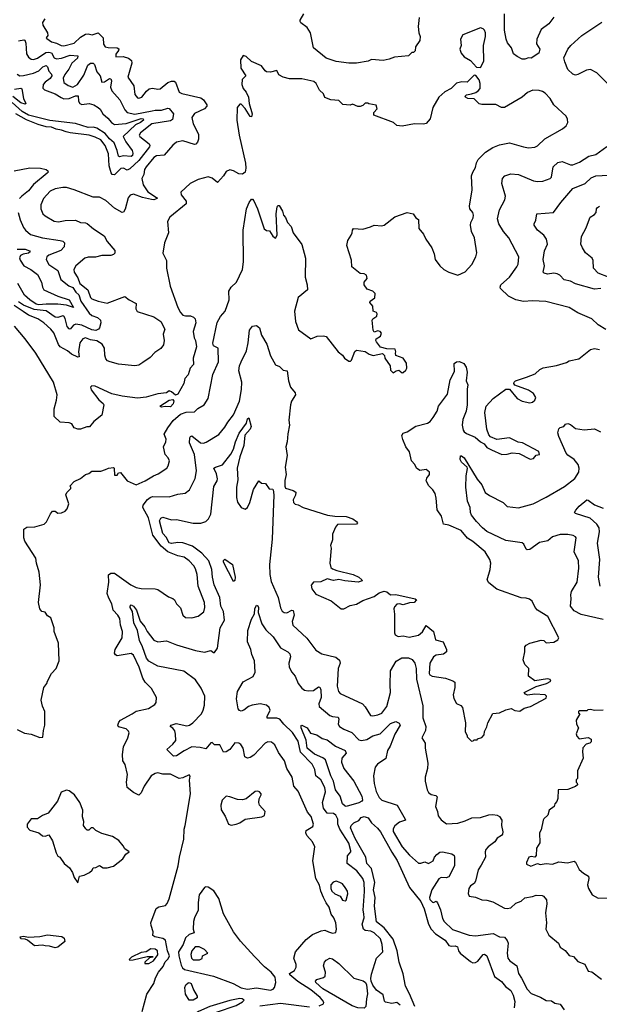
# Model space of a CAD drawing. Extents: x 1690054 to 1842981, y 782881 to 914114.
# Tile 222 of 256: x 1713995 to 1718574, y 859702 to 867478. Entities that reach past the tile are written whole.
import ezdxf

# ---------------------------------------------------------------- set-up
doc = ezdxf.new("R2010")
doc.units = 0

msp = doc.modelspace()

# ---------------------------------------------------------------- linework, layer by layer
at = {"layer": '0CON10XD'}
for points in [[(1714192.4, 867485), (1714176.4, 867455), (1714178.2, 867435), (1714215.5, 867374.5), (1714216.8, 867353.2), (1714203.8, 867335), (1714208.3, 867328.3), (1714245, 867303.6), (1714285, 867292.9), (1714323.2, 867273.2), (1714342.6, 867272.6), (1714425, 867293.8), (1714475, 867339.2), (1714515, 867364.7), (1714535, 867366.7), (1714567.6, 867357.6), (1714616, 867375), (1714654, 867335), (1714656.5, 867285), (1714670.8, 867265), (1714695, 867257.5), (1714765.4, 867255.4), (1714777.9, 867247.9), (1714776.7, 867235), (1714754.4, 867205), (1714755, 867183.8), (1714811.5, 867188.5), (1714853.6, 867173.6), (1714877.1, 867155), (1714880.8, 867135), (1714849.4, 867025), (1714895.4, 866955.4), (1714905, 866887.5), (1714925, 866862), (1714935, 866858), (1714958.8, 866865), (1714995.4, 866914.6), (1715017.8, 866932.2), (1715045, 866937.3), (1715085, 866928.9), (1715105, 866931.1), (1715165, 866983.2), (1715195, 866993.2), (1715215, 866991.8), (1715225, 866984.3), (1715255, 866905.8), (1715275, 866894.4), (1715425, 866860.6), (1715447.5, 866845), (1715472.5, 866805), (1715474.3, 866795), (1715455.6, 866775), (1715375, 866736.9), (1715354.4, 866705), (1715364.5, 866655), (1715406.5, 866575), (1715407.5, 866535), (1715400.5, 866509.5), (1715386.2, 866495), (1715375, 866493.3), (1715285, 866521.1), (1715235, 866510), (1715205, 866487.1), (1715135, 866407.8), (1715075, 866402.1), (1715055, 866390.4), (1714993.2, 866315), (1714980.7, 866295), (1714975.7, 866255), (1714960.8, 866225), (1714971, 866175), (1715008, 866118), (1715075.8, 866075), (1715080.8, 866065), (1715055, 866056.2), (1715035, 866058.8), (1714965, 866074.5), (1714895, 866099.1), (1714868.3, 866091.7), (1714851.2, 866071.2), (1714829.4, 865980.6), (1714815, 865956.7), (1714805, 865956.2), (1714745, 865988.6), (1714675, 866048.9), (1714625, 866077.1), (1714575, 866075.8), (1714425, 866135.6), (1714365, 866152.1), (1714335, 866152.9), (1714275, 866141.5), (1714235, 866124.3), (1714184.2, 866065), (1714162.9, 866015), (1714163.1, 865985), (1714177.1, 865945), (1714195, 865928.1), (1714267.4, 865887.4), (1714301.3, 865881.3), (1714355, 865892.7), (1714435, 865894.4), (1714475, 865876.1), (1714514.4, 865874.4), (1714528, 865868), (1714579.2, 865825), (1714661.3, 865771.3), (1714685, 865727.5), (1714745.5, 865655.5), (1714747.5, 865635), (1714737, 865623), (1714715, 865614.4), (1714645, 865614.6), (1714595, 865603.2), (1714535, 865602.3), (1714510, 865595), (1714439.2, 865535), (1714423.7, 865506.3), (1714424.5, 865485), (1714455, 865440), (1714471.2, 865395), (1714533.8, 865345), (1714553.9, 865285), (1714565, 865274.6), (1714615, 865254.5), (1714685, 865240), (1714825, 865292), (1714858.8, 865265), (1714915, 865235.8), (1714913.5, 865193.5), (1714923.8, 865173.8), (1715055, 865132.3), (1715110, 865095), (1715141.9, 865035), (1715129.1, 864995), (1715136.3, 864943.7), (1715129.8, 864910.2), (1715109.3, 864880.7), (1715061.4, 864848.6), (1715025, 864810), (1714968.2, 864771.8), (1714935, 864750), (1714905, 864744.5), (1714775, 864756.7), (1714710, 864775), (1714688.8, 864785), (1714675, 864800), (1714667.5, 864827.5), (1714665.9, 864885), (1714647.4, 864915), (1714605, 864941.6), (1714555, 864950.5), (1714515, 864965.4), (1714495, 864957.8), (1714470.6, 864925), (1714459, 864855), (1714465.4, 864815), (1714455, 864812.2), (1714405, 864835.4), (1714373.4, 864863.4), (1714314.1, 864894.1), (1714301.5, 864911.5), (1714264.5, 865005), (1714240, 865035), (1714185, 865083.1), (1714139.4, 865115), (1714065, 865144.4), (1714022.1, 865172.1), (1713951.9, 865221.9)], [(1717149.4, 867495), (1717142.5, 867425), (1717148.8, 867375), (1717159.2, 867345), (1717155.8, 867314.2), (1717122.5, 867265), (1717118.3, 867231.7), (1717105, 867220), (1717091.7, 867218.3), (1717067, 867193), (1716955, 867181.4), (1716912.5, 867165), (1716865, 867156.9), (1716775, 867163.3), (1716748.4, 867151.6), (1716655, 867134.3), (1716595, 867133.7), (1716495, 867147.6), (1716416.4, 867173.6), (1716315.3, 867255), (1716293.4, 867373.4), (1716265, 867415.8), (1716215, 867454), (1716210, 867465), (1716210, 867475), (1716239.4, 867525)], [(1718215, 867498), (1718174, 867445), (1718115, 867400.8), (1718080.5, 867325), (1718076.5, 867286.5), (1718102.5, 867245), (1718095.6, 867215), (1718035, 867173.8), (1718015, 867177.5), (1717985, 867166.7), (1717965, 867166.7), (1717925, 867186.2), (1717895, 867209.2), (1717878.9, 867255), (1717847.6, 867295), (1717837.7, 867325), (1717825.7, 867394.3), (1717825.2, 867525)], [(1718641.1, 866971.1), (1718555, 867058.1), (1718505, 867083.5), (1718471.7, 867078.3), (1718405, 867044.2), (1718385, 867040.8), (1718365, 867047.1), (1718325, 867085.7), (1718302.2, 867145), (1718293.2, 867176.8), (1718325.8, 867245), (1718349.2, 867275), (1718436.4, 867353.6), (1718592.3, 867457.7)], [(1717635, 867100), (1717660.7, 867149.3), (1717657.7, 867275), (1717675.7, 867345), (1717674.2, 867375), (1717665.8, 867395), (1717655, 867406.2), (1717635, 867413.3), (1717495, 867357.5), (1717477.5, 867325), (1717483.3, 867275), (1717472.9, 867245), (1717481.2, 867215), (1717505, 867183.8), (1717555, 867156.7), (1717603, 867103), (1717635, 867100)], [(1713985, 867310), (1714028.7, 867318.7), (1714035.3, 867315.3), (1714042.8, 867292.8), (1714049.5, 867209.5), (1714065, 867182.2), (1714085.4, 867165.4), (1714105, 867164.6), (1714135, 867175.3), (1714200.9, 867219.1), (1714225, 867221.3), (1714245.7, 867215.7), (1714267.9, 867177.9), (1714285, 867168.3), (1714325, 867173.4), (1714395, 867197.7), (1714453.2, 867193.2), (1714451.2, 867175), (1714406, 867135), (1714382.5, 867087.5), (1714350.6, 867045), (1714338.4, 867015), (1714342.7, 866982.7), (1714377.2, 866957.2), (1714415, 866946.4), (1714451.5, 866965), (1714500.9, 867039.1), (1714532, 867118), (1714555, 867134.4), (1714575, 867135.7), (1714585, 867123.3), (1714605, 867065.7), (1714631.5, 867035), (1714643.8, 866985), (1714665, 866987.9), (1714705, 867013.5), (1714715, 867010.8), (1714719.1, 866995), (1714712.4, 866945), (1714721.8, 866915), (1714784.8, 866844.8), (1714825.3, 866765), (1714844.6, 866745), (1714905, 866732.1), (1715041.8, 866758.2), (1715065, 866764.5), (1715115, 866762.5), (1715165, 866780), (1715175, 866777.5), (1715208.8, 866735), (1715201.2, 866688.8), (1715185, 866679.3), (1715039.4, 866655), (1714950, 866585), (1714938.6, 866565), (1714944.3, 866555), (1715018.3, 866498.3), (1715024.3, 866485), (1715020.6, 866475), (1714935.1, 866364.9), (1714865, 866299.3), (1714845, 866290.8), (1714815, 866305.5), (1714795, 866301.8), (1714745, 866253.8), (1714726.1, 866256.1), (1714718.4, 866268.4), (1714702.4, 866325), (1714697.8, 866417.8), (1714668.9, 866485), (1714635, 866527.9), (1714591.2, 866551.2), (1714545, 866565.9), (1714395, 866583.3), (1714363.2, 866593.2), (1714326.4, 866606.4), (1714282.7, 866612.7), (1714245, 866629.1), (1714205, 866632.5), (1714141.4, 866651.4), (1714047.8, 866687.8), (1713965, 866733.9)], [(1713975, 861873.3), (1714032.7, 861842.7), (1714085, 861836.2), (1714155, 861810), (1714178.3, 861811.7), (1714182, 861865), (1714192.7, 861907.3), (1714194, 862015), (1714175.9, 862055.9), (1714164, 862105), (1714186.1, 862203.9), (1714210, 862235), (1714216, 862255), (1714245.9, 862314.1), (1714283.8, 862355), (1714306, 862415), (1714302.5, 862555), (1714266.7, 862645), (1714267.5, 862675), (1714240, 862755), (1714215, 862770), (1714195, 862797.5), (1714170, 862805), (1714153.3, 862825), (1714143.3, 862875), (1714158.8, 863015), (1714150, 863115), (1714126.7, 863185), (1714122.5, 863225), (1714035, 863360), (1714026.7, 863385), (1714027.5, 863455), (1714050.7, 863469.3), (1714115, 863473.8), (1714187.5, 863495), (1714207, 863513), (1714237.5, 863575), (1714255, 863597.5), (1714275, 863597.5), (1714295, 863580), (1714325, 863582.5), (1714355, 863596.7), (1714371.2, 863615), (1714383.3, 863655), (1714360, 863725), (1714367.5, 863745), (1714400, 863775), (1714400, 863785), (1714390, 863795), (1714425, 863830), (1714476.2, 863853.8), (1714513.9, 863886.1), (1714540, 863895), (1714565, 863912.5), (1714635, 863913.3), (1714672.5, 863925), (1714696.4, 863936.4), (1714735, 863942.5), (1714742.5, 863935), (1714745, 863880), (1714765, 863880), (1714775, 863900), (1714791.7, 863901.7), (1714844, 863835), (1714915, 863805.5), (1714985.2, 863834.8), (1715052.1, 863875), (1715089.6, 863890.4), (1715157.1, 863935), (1715168.7, 863955), (1715177.5, 863995), (1715167.6, 864017.6), (1715144, 864045), (1715130.6, 864105), (1715150, 864145), (1715152.5, 864165), (1715137.5, 864205), (1715164, 864255), (1715207, 864313), (1715266.2, 864363.8), (1715310.7, 864379.3), (1715375, 864382), (1715401.7, 864408.3), (1715452.5, 864435), (1715483.9, 864486.1), (1715522, 864675), (1715566, 864775), (1715562.5, 864885), (1715525, 864902.5), (1715522, 864922), (1715555, 865087.5), (1715581.2, 865135), (1715618.8, 865175), (1715650.8, 865265), (1715648, 865335), (1715666.2, 865365), (1715706.7, 865405), (1715754, 865505), (1715764.1, 865565.9), (1715760.8, 865815), (1715787.5, 865985), (1715806.7, 866035), (1715825, 866060), (1715835, 866060), (1715845, 866047.5), (1715872.5, 865985), (1715925, 865827.5), (1715945, 865812.5), (1715969.3, 865809.3), (1715995, 865767.5), (1716015, 865752.5), (1716028.8, 865775), (1716021.9, 865945), (1716029.3, 866000.7), (1716035, 866010), (1716045, 866010), (1716070, 865965), (1716079.2, 865935), (1716094.6, 865914.6), (1716111.2, 865875), (1716139.4, 865845), (1716154.3, 865795), (1716225, 865702), (1716251.9, 865595), (1716251.2, 865445), (1716266, 865385), (1716268, 865345), (1716195.3, 865284.7), (1716166.8, 865175), (1716174.7, 865095), (1716198.3, 865028.3), (1716295, 864958.8), (1716345, 864978.6), (1716395, 864982), (1716415, 864976.7), (1716510, 864855), (1716545, 864827.5), (1716560, 864805), (1716595, 864780), (1716608.3, 864781.7), (1716615, 864790), (1716643, 864857), (1716655, 864867.5), (1716725, 864856.2), (1716755, 864837.5), (1716787, 864827), (1716861.7, 864841.7), (1716877, 864827), (1716880, 864805), (1716922.5, 864745), (1716925, 864710), (1716945, 864690), (1716970, 864705), (1716989.3, 864709.3), (1717015, 864690), (1717025, 864692.5), (1717045, 864710), (1717052, 864725), (1717051.2, 864765), (1717025, 864803.8), (1716967.5, 864825), (1716962.5, 864845), (1716967.5, 864855), (1716960, 864875), (1716895, 864877.5), (1716845, 864892.5), (1716812.5, 864935), (1716807.5, 864945), (1716811.2, 864958.8), (1716845, 864977.5), (1716853, 865003), (1716842.5, 865015), (1716825, 865020), (1716795, 865010), (1716787.5, 865025), (1716778.8, 865105), (1716783.6, 865116.4), (1716815, 865136.7), (1716820, 865155), (1716812.5, 865165), (1716786.7, 865176.7), (1716785.8, 865215.8), (1716760, 865245), (1716764.1, 865255.9), (1716799.7, 865280.3), (1716802, 865315), (1716785, 865334), (1716740, 865350), (1716716.7, 865385), (1716716.7, 865405), (1716740.8, 865435), (1716735, 865461.2), (1716715, 865472), (1716685, 865472.5), (1716618.8, 865525), (1716615, 865580), (1716578.8, 865695), (1716586.7, 865735), (1716613.6, 865776.4), (1716622.5, 865795), (1716623, 865817), (1716631.7, 865828.3), (1716705, 865824), (1716765, 865840.8), (1716795, 865855.8), (1716855, 865849.2), (1716875, 865856.4), (1716959.5, 865920.5), (1717055, 865955.5), (1717104.1, 865944.1), (1717123.6, 865913.6), (1717145, 865900), (1717149.2, 865829.2), (1717185.8, 865785), (1717204, 865745), (1717250, 865675), (1717268.3, 865628.3), (1717276.2, 865585), (1717313.3, 865535), (1717345, 865506.2), (1717385, 865483.8), (1717455, 865460), (1717514.1, 865485.9), (1717566, 865545), (1717598.8, 865605), (1717605.9, 865635.9), (1717587.1, 865755), (1717564.2, 865805), (1717555.7, 865855), (1717558.6, 865875), (1717577.9, 865912.1), (1717580.4, 865935), (1717575.3, 865955.3), (1717551.9, 865985), (1717546.9, 866005), (1717570, 866135), (1717564.5, 866244.5), (1717574.5, 866275), (1717595, 866312), (1717602.3, 866347.7), (1717616.1, 866373.9), (1717675, 866432.5), (1717732.6, 866467.4), (1717785, 866490), (1717865, 866505.6), (1717975, 866472.9), (1718015, 866467.1), (1718065, 866472.5), (1718085, 866480.8), (1718143.9, 866536.1), (1718283.1, 866616.9), (1718311.2, 866638.8), (1718326.2, 866665), (1718322.3, 866692.3), (1718311.2, 866715), (1718214.5, 866804.5), (1718184.2, 866855), (1718145, 866896.9), (1718125, 866911.4), (1718098.7, 866918.7), (1718047.9, 866922.1), (1718006.6, 866903.4), (1717963.5, 866866.5), (1717825, 866784.3), (1717800, 866785), (1717755, 866808.8), (1717645, 866807.5), (1717625, 866814), (1717614, 866825), (1717585, 866853.8), (1717535, 866856.7), (1717517.5, 866865), (1717513.3, 866875), (1717524.2, 866885.8), (1717565, 866891.2), (1717597, 866903), (1717616.7, 866915), (1717631.2, 866935), (1717633.6, 866973.6), (1717623.6, 867003.6), (1717598.3, 867038.3), (1717585, 867040), (1717530, 866985), (1717486.4, 866986.4), (1717444.3, 866975.7), (1717403.3, 866935), (1717352.7, 866907.3), (1717306, 866865), (1717259.5, 866785), (1717237.7, 866695), (1717205, 866659.5), (1717185, 866652.5), (1717115, 866654.4), (1717015, 866638), (1716973.6, 866643.6), (1716946.7, 866665), (1716792.5, 866725), (1716792.5, 866745), (1716817.5, 866775), (1716811.7, 866801.7), (1716753, 866813), (1716745, 866820), (1716725, 866817.5), (1716705, 866800), (1716685, 866793.3), (1716665, 866793.3), (1716625, 866810), (1716605, 866802.5), (1716548.3, 866808.3), (1716515, 866840), (1716453.9, 866843.9), (1716405, 866862.5), (1716393.6, 866893.6), (1716362, 866922), (1716336, 866975), (1716318.9, 866988.9), (1716225, 867010.6), (1716125, 867012), (1716075, 867024), (1716042.3, 867042.3), (1716025, 867076.2), (1715975, 867063.3), (1715945, 867067.5), (1715933.6, 867073.6), (1715905, 867113.3), (1715825, 867146.7), (1715785, 867187.5), (1715760, 867195), (1715738.3, 867161.7), (1715742.5, 867095), (1715782.5, 867035), (1715752.5, 867005), (1715750, 866965), (1715760.8, 866935), (1715784.3, 866905), (1715802.2, 866865), (1715808.9, 866815), (1715831.2, 866735), (1715825, 866710), (1715815, 866712.5), (1715775.8, 866775.8), (1715745, 866810), (1715735, 866810), (1715712.5, 866785), (1715709.2, 866685), (1715728.6, 866565), (1715777.8, 866345), (1715780.8, 866305), (1715775.9, 866274.1), (1715755, 866257.5), (1715725, 866260), (1715684, 866284), (1715655, 866293.3), (1715625, 866280), (1715604, 866245), (1715557, 866193), (1715515, 866226.2), (1715485, 866236), (1715403.6, 866216.4), (1715342.5, 866185), (1715266.7, 866115), (1715271.2, 866095), (1715310, 866045), (1715310, 866025), (1715181.4, 865918.6), (1715162, 865885), (1715170, 865795), (1715140, 865715), (1715126.2, 865635), (1715154, 865575), (1715154.2, 865515), (1715183.2, 865373.2), (1715244, 865205), (1715265.7, 865165), (1715285, 865144.4), (1715305, 865138.1), (1715345, 865139.2), (1715368.8, 865128.8), (1715381.2, 865115), (1715386.1, 865083.9), (1715366.2, 865015), (1715373.8, 864965), (1715384.1, 864944.1)], [(1713975, 867048.6), (1713995.4, 867035.4), (1714026.1, 867036.1), (1714105, 867055.2), (1714145.8, 867074.2), (1714178.9, 867105), (1714205, 867116.5), (1714215.5, 867105.5), (1714225, 867070.6), (1714247.3, 867047.3), (1714248.5, 867035), (1714235, 867013.3), (1714195.5, 866985), (1714179.6, 866965), (1714178.2, 866938.2), (1714190.8, 866925), (1714275, 866893.4), (1714322.3, 866862.3), (1714345, 866854.3), (1714385, 866856), (1714435, 866877), (1714455.9, 866875.9), (1714459.1, 866835), (1714468.9, 866815), (1714485, 866809.1), (1714544.6, 866815.4), (1714580, 866805), (1714615.3, 866785.3), (1714630.8, 866770.8), (1714651.2, 866735), (1714691, 866701), (1714720.7, 866665), (1714745, 866650.2), (1714835, 866658.3), (1714914.5, 866685.5), (1714955, 866696.9), (1714970.6, 866695), (1714974.1, 866685), (1714950.3, 866665), (1714911.1, 866648.9), (1714813.7, 866555), (1714833.2, 866513.2), (1714882.2, 866445), (1714888.8, 866425), (1714886.5, 866405), (1714875, 866398.4), (1714815, 866401.7), (1714783.3, 866395), (1714775, 866399.2), (1714764.8, 866445), (1714740.4, 866505), (1714705, 866536.3), (1714669.5, 866579.5), (1714605, 866621), (1714579, 866629), (1714535, 866627.6), (1714435, 866658.9), (1714232.7, 866682.7), (1714065.1, 866725.1), (1714015, 866753.6), (1713935, 866822.8)], [(1713955, 866930.6), (1714005, 866936), (1714011.4, 866931.4), (1714023.8, 866855), (1714043.3, 866816.7), (1714038.6, 866811.4), (1714005, 866820.7), (1713941.6, 866871.6)], [(1718625, 865032.5), (1718565, 865068), (1718515.5, 865115.5), (1718405, 865163.1), (1718335.5, 865205.5), (1718151.3, 865251.3), (1718045, 865257.3), (1717975, 865252.1), (1717915, 865266.2), (1717855.8, 865295), (1717794, 865355), (1717790, 865365), (1717796, 865385), (1717862.9, 865445), (1717921.4, 865525), (1717931.7, 865548.3), (1717938.6, 865605), (1717860, 865755), (1717816.9, 865805), (1717779.4, 865865), (1717768.9, 865905), (1717784.5, 865975.5), (1717826.2, 866055), (1717833.6, 866083.6), (1717803.1, 866185), (1717810, 866225), (1717826, 866245), (1717875, 866260), (1717934.7, 866254.7), (1718055, 866206.7), (1718085, 866200.6), (1718126.6, 866203.4), (1718186.5, 866223.5), (1718195.6, 866235), (1718209.6, 866315), (1718245, 866350.5), (1718278.9, 866358.9), (1718345, 866330.6), (1718365, 866332.2), (1718417.1, 866352.9), (1718489.9, 866400.1), (1718546.9, 866413.1), (1718633.4, 866476.6)], [(1713952.5, 866285), (1714075, 866307.9), (1714160, 866305), (1714203.9, 866293.9), (1714216.7, 866285), (1714220, 866275), (1714213.3, 866265), (1714105, 866176.2), (1714065, 866125.3), (1714011.5, 866085), (1713994.5, 866065)], [(1718585, 865354.1), (1718535, 865350.8), (1718385, 865390.6), (1718345, 865413.4), (1718295, 865422.9), (1718261.1, 865461.1), (1718241.7, 865471.7), (1718215, 865475.5), (1718165, 865469.4), (1718136.7, 865475), (1718130.8, 865485), (1718139.5, 865535), (1718130.5, 865585), (1718141.7, 865651.7), (1718163.1, 865705), (1718155.6, 865745), (1718134.3, 865775), (1718085.8, 865815), (1718060, 865855), (1718058, 865865), (1718071.4, 865895), (1718081.2, 865945), (1718211.2, 865955), (1718269.4, 866035), (1718364, 866146), (1718461.9, 866185), (1718510.5, 866229.5), (1718545.4, 866244.6), (1718645, 866250.5)], [(1718645.3, 865445.3), (1718565.5, 865475.5), (1718528, 865515), (1718524.4, 865575), (1718516.9, 865595), (1718465, 865636.2), (1718440, 865675), (1718428.8, 865705), (1718432, 865765), (1718470.8, 865835), (1718487.5, 865885), (1718501.1, 865918.9), (1718535, 865939.2), (1718549.2, 865955), (1718551.2, 865985), (1718558, 865995), (1718575, 866005.5)], [(1713982.7, 865955), (1713997.7, 865897.7), (1714026.4, 865836.4), (1714042.2, 865815), (1714081.6, 865781.6), (1714175, 865754.2), (1714315, 865734.4), (1714335, 865728.6), (1714348, 865715), (1714346.9, 865685), (1714318.9, 865655), (1714225, 865618.9), (1714208.8, 865605), (1714203.3, 865585), (1714225.2, 865545.2), (1714296.9, 865496.9), (1714319.1, 865425), (1714383.1, 865376.9), (1714415, 865364.1), (1714437.3, 865327.3), (1714462, 865305), (1714477.4, 865255), (1714545, 865161.1), (1714565, 865142.4), (1714608.5, 865125), (1714632.9, 865105), (1714636.4, 865085), (1714625.4, 865044.6), (1714617.1, 865032.9), (1714595.6, 865024.4), (1714565, 865028.1), (1714485, 865065.5), (1714437.3, 865072.7), (1714419.2, 865065), (1714395, 865034.5), (1714385, 865035.4), (1714370, 865055), (1714355, 865118), (1714345, 865135.6), (1714335, 865138.9), (1714295, 865126.4), (1714275, 865128.4), (1714205, 865177.8), (1714110.3, 865190.3), (1714025, 865223.1), (1713985, 865250)], [(1713975, 865666.9), (1714038.8, 865665), (1714073, 865653), (1714077.3, 865645), (1714065, 865632.9), (1714023.3, 865626.7), (1714000.8, 865615), (1713993.8, 865596.2), (1713997.9, 865577.9), (1714026.9, 865535), (1714084.1, 865504.1), (1714135.3, 865465.3), (1714166.7, 865405), (1714175.5, 865365), (1714186.7, 865345), (1714296, 865295), (1714385, 865266.8), (1714420, 865205), (1714363.6, 865223.6), (1714295, 865231.9), (1714205, 865232.1), (1714145, 865225.5), (1714125, 865232.2), (1714074.4, 865264.4), (1714032.8, 865302.8), (1713979.5, 865395)], [(1715384.1, 864944.1), (1715390.6, 864895), (1715365.4, 864805), (1715368, 864755), (1715342.9, 864725), (1715325.5, 864674.5), (1715298.8, 864645), (1715290.8, 864605), (1715245, 864521.2), (1715225, 864512.5), (1715195, 864540), (1715175, 864546.2), (1715155, 864530), (1715085, 864524.2), (1714995, 864498.1), (1714925, 864488.9), (1714805, 864503.6), (1714722.9, 864522.9), (1714591.2, 864585), (1714565, 864586.9), (1714554.4, 864575), (1714559.2, 864555), (1714620.6, 864475), (1714655.6, 864445.6), (1714660, 864435), (1714644.2, 864355.8), (1714580, 864305), (1714546.4, 864263.6), (1714525, 864263.3), (1714475, 864243.8), (1714453.9, 864243.9), (1714425, 864253.3), (1714406, 864285), (1714385, 864293.1), (1714315, 864300), (1714267.5, 864345), (1714266.7, 864405), (1714285.9, 864474.1), (1714290, 864515), (1714262.5, 864615), (1714122, 864845), (1714038.3, 864958.3), (1713955, 865056.7)], [(1714962.5, 859645), (1714998.8, 859781.2), (1715054.5, 859865), (1715068.5, 859911.5), (1715092.5, 859955), (1715129.3, 860000.8), (1715145, 860037.1), (1715168.2, 860061.8), (1715178.6, 860085), (1715163.6, 860125), (1715147.1, 860207.1), (1715125, 860221.9), (1715063.3, 860235), (1715045.8, 860245), (1715048.6, 860275), (1715032.5, 860325), (1715032, 860345), (1715072.7, 860457.3), (1715095, 860471.2), (1715147.3, 860482.7), (1715161.2, 860498.8), (1715175.5, 860534.5), (1715247.2, 860795), (1715258, 860865), (1715292.9, 861007.1), (1715295.4, 861084.6), (1715302.5, 861115), (1715344, 861365), (1715336.9, 861473.1), (1715342.3, 861502.3), (1715335, 861513.8), (1715285, 861490.6), (1715255, 861484.3), (1715185, 861518.6), (1715125, 861518.6), (1715085, 861528.9), (1715065, 861525.6), (1715034.4, 861505), (1714977.9, 861425), (1714955, 861371.2), (1714936.1, 861353.9), (1714893.7, 861373.7), (1714844.3, 861415), (1714838.8, 861455), (1714847.7, 861517.7), (1714826.9, 861595), (1714810, 861625), (1714805.9, 861674.1), (1714814.5, 861735.5), (1714849.2, 861805), (1714860, 861845), (1714855, 861860), (1714837.3, 861877.3), (1714775, 861893.3), (1714770, 861905), (1714779.3, 861930.7), (1714792.5, 861945), (1714884.5, 861995.5), (1714915, 862016.7), (1715013.2, 862036.8), (1715061.7, 862068.3), (1715072.5, 862085), (1715075.8, 862125), (1715035.5, 862195), (1714987, 862247), (1714967.2, 862277.2), (1714937.5, 862365), (1714895, 862460), (1714875, 862471.2), (1714765, 862453.6), (1714750.9, 862460.9), (1714744.4, 862474.4), (1714749.5, 862505), (1714803.3, 862595), (1714806.2, 862645), (1714791.8, 862695), (1714785, 862750), (1714771.1, 862775), (1714732.5, 862815), (1714722.1, 862865), (1714698.2, 862908.2), (1714686.6, 862945), (1714697.9, 863035), (1714695.9, 863094.1), (1714715, 863107.1), (1714745, 863106.7), (1714872.7, 863015), (1714915, 862992.9), (1714955, 862984.5), (1715064.2, 862984.2), (1715085, 862978), (1715169.5, 862919.5), (1715205.7, 862905.7), (1715216.7, 862895), (1715233.3, 862865), (1715265, 862832.5), (1715283.3, 862775), (1715305, 862756.2), (1715355.9, 862754.1), (1715405, 862766.7), (1715448.3, 862801.7), (1715458, 862835), (1715453.8, 862875), (1715404.4, 863005), (1715396.4, 863096.4), (1715385, 863140), (1715370.6, 863165), (1715334.2, 863205), (1715295, 863233.1), (1715245, 863244.5), (1715164, 863274), (1715111.3, 863321.3), (1715046.7, 863406.7), (1715011.5, 863545), (1714968.1, 863625), (1714971.3, 863645), (1715005, 863689.2), (1715024.7, 863705.3), (1715045, 863711.2), (1715175, 863708.8), (1715245, 863730.6), (1715300.9, 863739.1), (1715336.7, 863765), (1715380.8, 863855), (1715391.9, 863915), (1715377, 864045), (1715337.5, 864135), (1715339.2, 864175), (1715345, 864186.9), (1715355, 864191.1), (1715424.3, 864135), (1715446.7, 864133.3), (1715469.2, 864140.8), (1715566.9, 864203.1), (1715615, 864258.6), (1715639.6, 864300.4), (1715685, 864356.9), (1715730.6, 864465), (1715747.2, 864557.2), (1715749.4, 864615), (1715726.4, 864705), (1715731.5, 864745), (1715745, 864776.2), (1715786.6, 864863.4), (1715800.9, 864925), (1715809.7, 865025), (1715835, 865058.1), (1715865, 865062.5), (1715888.2, 865045), (1715905, 864987.5), (1715947.8, 864915), (1715975, 864822.5), (1716015, 864752.5), (1716048.3, 864738.3), (1716075, 864710), (1716106.7, 864705), (1716119.5, 864625), (1716134.5, 864574.5), (1716170, 864530), (1716174.2, 864515), (1716141.8, 864465), (1716132.9, 864435), (1716122.3, 864315), (1716126.2, 864275), (1716113.1, 864206.9), (1716108.8, 864145), (1716097.9, 864105), (1716107.4, 864037.4), (1716093, 863945), (1716101.2, 863885), (1716088.2, 863838.3), (1716088.8, 863795), (1716095, 863778), (1716155, 863760.8), (1716175.4, 863745.4), (1716175, 863722.5), (1716156.2, 863685), (1716157.5, 863665), (1716171.7, 863651.7), (1716195, 863646.2), (1716234.3, 863624.3), (1716425.7, 863565.7), (1716485, 863556), (1716575, 863553.8), (1716627.5, 863535), (1716656.7, 863515), (1716662.5, 863505), (1716655.9, 863494.1), (1716505, 863490.6), (1716489.1, 863470.9), (1716465.6, 863415), (1716465, 863370), (1716450, 863325), (1716454.3, 863304.3), (1716444.7, 863185), (1716452.3, 863152.3), (1716465, 863141.2), (1716498.9, 863128.9), (1716628, 863095), (1716673.8, 863075), (1716698.8, 863055), (1716700, 863045), (1716670, 863035), (1716564, 863045), (1716515, 863057.7), (1716475, 863049.6), (1716425, 863061.4), (1716375, 863037.9), (1716315, 863035.5), (1716298.3, 863011.7), (1716303.1, 862983.1), (1716335, 862941.9), (1716455, 862889.2), (1716535, 862826.2), (1716555, 862826), (1716605, 862851.1), (1716655, 862862.5), (1716705, 862892.2), (1716796.2, 862923.8), (1716835, 862950.8), (1716873.6, 862963.6), (1716895, 862960), (1716925, 862936.7), (1716965, 862938), (1717120, 862905), (1717130, 862895), (1717110, 862875), (1717075, 862872.5), (1717025, 862856.2), (1716995, 862863.8), (1716975, 862861.2), (1716955, 862840), (1716951.1, 862825), (1716956.6, 862783.4), (1716955.8, 862635.8), (1716960.7, 862620.7), (1716985, 862605.7), (1717025, 862610.8), (1717071.2, 862601.2)], [(1717071.2, 862601.2), (1717145, 862616.7), (1717175.6, 862644.4), (1717205, 862692.5), (1717262.5, 862645), (1717280.7, 862580.7), (1717340, 862565), (1717365.8, 862505), (1717365.7, 862485), (1717343.7, 862466.3), (1717285, 862458), (1717263.8, 862445), (1717236, 862395), (1717230.3, 862315), (1717235, 862304.6), (1717253.2, 862293.2), (1717358.8, 862278.8), (1717417.4, 862257.4), (1717432, 862245), (1717432, 862205), (1717419.2, 862145), (1717425, 862117.5), (1717445, 862076.2), (1717480.5, 862060.5), (1717493.3, 862045), (1717516.7, 861925), (1717513, 861853), (1717530, 861825), (1717530, 861815), (1717565, 861780), (1717578.3, 861781.7), (1717585, 861790), (1717608.3, 861791.7), (1717611.7, 861798.3), (1717645, 861810), (1717665, 861830), (1717667.5, 861855), (1717686.4, 861893.6), (1717693.3, 861925), (1717732, 861998), (1717785, 862003.3), (1717835, 862026.7), (1717876.7, 862036.7), (1717905, 862023.3), (1717945, 862017.5), (1717979.3, 862040.7), (1718030, 862055), (1718155, 862120), (1718157.5, 862135), (1718145, 862146.7), (1718065, 862151.2), (1718006.4, 862143.6), (1717990.7, 862150.7), (1717980, 862165), (1718075, 862211.2), (1718157.5, 862235), (1718190, 862255), (1718186.1, 862266.1), (1718165, 862271.2), (1718065, 862256.7), (1718015, 862292.5), (1718016.2, 862355), (1717984.2, 862384.2), (1717972.3, 862422.3), (1717985.7, 862484.3), (1717985.8, 862524.2), (1717995, 862538), (1718025, 862554.2), (1718115, 862578.6), (1718135, 862574), (1718155, 862557.5), (1718215, 862562), (1718245, 862580), (1718253.3, 862595), (1718166.7, 862765), (1718084.2, 862814.2), (1718066.7, 862835), (1718043.3, 862885), (1718021.7, 862901.7), (1717995, 862908.8), (1717955, 862912.5), (1717765, 862980), (1717699.7, 863029.7), (1717688.8, 863055), (1717711.9, 863135), (1717715.7, 863185), (1717710, 863215), (1717672.5, 863275), (1717575, 863357.5), (1717532.6, 863382.6), (1717482.7, 863442.7), (1717385, 863487.1), (1717342.9, 863495), (1717326.3, 863556.3), (1717292.5, 863607.5), (1717285, 863700), (1717275.8, 863735.8), (1717258.8, 863765), (1717227.7, 863797.7), (1717206.7, 863835), (1717211.7, 863858.3), (1717232.5, 863885), (1717232.5, 863905), (1717205, 863926.7), (1717155, 863918.8), (1717129.2, 863935), (1717117.5, 863965), (1717089.3, 863995), (1717075.5, 864065), (1717044.6, 864105), (1717022.5, 864162.5), (1717014.5, 864195), (1717025, 864212), (1717055, 864222.5), (1717125, 864267.5), (1717217.4, 864292.6), (1717236.2, 864305), (1717262, 864335), (1717293.3, 864385), (1717302.5, 864425), (1717375, 864520), (1717394.3, 864635), (1717430.9, 864699.1), (1717426.1, 864763.9), (1717444.2, 864775), (1717469.3, 864779.3), (1717502.7, 864762.7), (1717522.9, 864732.9), (1717529.7, 864695), (1717521.5, 864625), (1717535.5, 864595), (1717529.8, 864560.2), (1717530, 864435), (1717521.5, 864385), (1717495, 864320), (1717491.4, 864275), (1717496.9, 864236.9), (1717505, 864223.1), (1717525, 864208.9), (1717592.2, 864182.2), (1717635, 864143.3), (1717665, 864127.5), (1717685, 864098.8), (1717721.7, 864081.7), (1717803.9, 864043.9), (1717845, 864046.7), (1717885, 864057.5), (1717941.7, 864051.7), (1718027.7, 864007.7), (1718055, 864011.2), (1718075, 864040), (1718100, 864045), (1718095, 864067.5), (1717966.7, 864135), (1717932.7, 864142.7), (1717865, 864176.7), (1717765, 864162.5), (1717715, 864183.3), (1717700.5, 864200.5), (1717684.2, 864244.2), (1717668, 864375), (1717680, 864425), (1717736.2, 864485), (1717835, 864560), (1717865, 864560), (1717925.7, 864485), (1717964.3, 864464.3), (1718025, 864452.1), (1718045, 864456.9), (1718065, 864474), (1718073.1, 864495), (1718055, 864526.8), (1718015, 864551.1), (1717905, 864592.5), (1717897.5, 864605), (1717900, 864615), (1717912.5, 864625), (1717997.5, 864655), (1718067.7, 864682.3), (1718103.3, 864715), (1718130.7, 864729.3), (1718234.1, 864745.9), (1718315, 864770), (1718336.1, 864783.9), (1718410.8, 864799.2), (1718505, 864873.3), (1718535, 864881.2), (1718575, 864873.8)], [(1715115, 864417.5), (1715102.5, 864425), (1715175, 864473.3), (1715205, 864477.5), (1715212.5, 864465), (1715206.7, 864445), (1715185, 864420), (1715145, 864423.8), (1715115, 864417.5)], [(1715098.6, 863521.4), (1715109.5, 863540.5), (1715125, 863548.3), (1715195, 863527.5), (1715235, 863530), (1715365, 863502.9), (1715425, 863502.2), (1715465, 863515.8), (1715485.4, 863534.6), (1715505, 863573.8), (1715529.5, 863790.5), (1715554.2, 863835), (1715557.3, 863852.7), (1715550.9, 863890.9), (1715527.5, 863935), (1715542.5, 863945), (1715598.3, 863961.7), (1715663.6, 864046.4), (1715684.7, 864085.3), (1715698.7, 864145), (1715728.8, 864211.2), (1715787.8, 864292.2), (1715795, 864326.7), (1715805, 864332.5), (1715824.4, 864264.4), (1715815, 864243.3), (1715773.3, 864196.7), (1715766.6, 864115), (1715733.6, 864026.4), (1715714, 863935), (1715718.9, 863845), (1715708, 863785), (1715707.5, 863705), (1715715, 863667.5), (1715745, 863625.7), (1715775, 863611.9), (1715795, 863625.7), (1715813.2, 863665), (1715842, 863768), (1715885, 863836.7), (1715905, 863817.5), (1715936.1, 863816.1), (1715965, 863773.3), (1715995, 863770), (1715997.5, 863765), (1716002.3, 863725), (1715989.1, 863375), (1715969.3, 863175), (1715970.8, 863095), (1715981.9, 863041.9), (1716037.8, 862915), (1716055, 862832.5), (1716067.7, 862807.7), (1716085, 862796.2), (1716105, 862793.8), (1716145, 862813.3), (1716155, 862812.5), (1716161.9, 862775), (1716148.1, 862725), (1716152.9, 862695), (1716263.2, 862593.3), (1716335, 862499.2), (1716380.7, 862470.7), (1716492.6, 862442.6), (1716520, 862420), (1716525.6, 862395), (1716510.6, 862355), (1716503.3, 862215), (1716513.2, 862173.2), (1716527.7, 862157.7), (1716703.3, 862075), (1716725, 862050), (1716765, 861983.3), (1716785, 861980), (1716825, 861986.9), (1716855, 862000), (1716894.7, 862055), (1716925.2, 862165), (1716921.7, 862225), (1716924.7, 862335.3), (1716968.9, 862411.1), (1717013, 862437), (1717065, 862437.1), (1717095.8, 862425), (1717116.7, 862395), (1717126.1, 862355), (1717129.7, 862269.7), (1717180.1, 862060.1), (1717179.6, 861965), (1717203.6, 861895), (1717199.6, 861865), (1717170.8, 861805), (1717196.9, 861765), (1717197.3, 861725), (1717219.4, 861605), (1717216.7, 861565), (1717197.5, 861495), (1717198, 861465), (1717213.5, 861395), (1717224.1, 861374.1), (1717245, 861359.1), (1717281.1, 861351.1), (1717291.5, 861341.5), (1717278.8, 861265), (1717295.6, 861225), (1717301.1, 861191.1), (1717325, 861158.8), (1717367, 861127), (1717455, 861133.2), (1717515, 861151.1), (1717565.5, 861174.5), (1717635, 861176.2), (1717701.4, 861198.6), (1717731.7, 861201.7), (1717766.5, 861196.5), (1717784.4, 861184.4), (1717804, 861155), (1717800, 861115), (1717810.6, 861065), (1717808.6, 861045), (1717802, 861035), (1717766.4, 861013.6), (1717747.5, 860985), (1717695, 860945.8), (1717677.5, 860925), (1717671.4, 860905), (1717674.2, 860865), (1717640.6, 860799.4), (1717615.7, 860765), (1717595.4, 860674.6), (1717584.3, 860655), (1717555, 860636.9), (1717542.6, 860617.4), (1717536.5, 860576.5), (1717544.5, 860554.5), (1717595, 860547.9), (1717645, 860525.5), (1717685, 860524.8), (1717732.3, 860512.3), (1717825, 860462.1), (1717845, 860459.4), (1717875, 860462.9), (1717915, 860500), (1717955, 860516.9), (1717985, 860541.5), (1718046.2, 860553.8), (1718075, 860564.4), (1718121.4, 860561.4), (1718133.3, 860555), (1718155.9, 860525.9), (1718160, 860495), (1718149.1, 860425), (1718155.6, 860345), (1718151.9, 860295), (1718175, 860248.8), (1718250, 860185), (1718264.1, 860154.1), (1718305, 860125.8), (1718335, 860086.2), (1718369.7, 860079.7), (1718405, 860040.8), (1718458.7, 860018.7), (1718484.4, 859964.4), (1718515, 859957.1), (1718591.2, 859901.2)], [(1718605, 862740.4), (1718431.1, 862781.1), (1718375, 862808.1), (1718346.7, 862845), (1718351.9, 862905), (1718348, 862935), (1718355, 862962.5), (1718398.6, 863035), (1718412.2, 863145), (1718408.1, 863205), (1718375.8, 863275), (1718391.2, 863385), (1718386.7, 863395), (1718367.5, 863405), (1718325, 863413.3), (1718265, 863412.5), (1718205, 863394.5), (1718166.8, 863363.2), (1718102.1, 863347.9), (1718025, 863293.1), (1718005, 863290), (1717995, 863296.7), (1717978.1, 863335), (1717965, 863346.7), (1717835, 863363.8), (1717686.4, 863436.4), (1717650, 863465), (1717603.1, 863515), (1717565, 863564), (1717555.8, 863585), (1717554.3, 863625), (1717531.5, 863675), (1717518.2, 863785), (1717522.7, 863875), (1717532.7, 863932.7), (1717528.8, 863945), (1717485, 863983.8), (1717475.6, 864004.4), (1717476.2, 864033.8), (1717485, 864034.2), (1717505, 864017.5), (1717609.2, 863849.2), (1717646.5, 863805), (1717673.1, 863745), (1717705, 863720.6), (1717814.1, 863664.1), (1717845, 863634), (1717935, 863622.1), (1718050, 863655), (1718153, 863707), (1718297.7, 863792.3), (1718380, 863855), (1718410.9, 863905), (1718415.3, 863935), (1718407.3, 863965), (1718375, 864004.5), (1718325, 864038.1), (1718311.5, 864055), (1718253.5, 864185), (1718247.1, 864215), (1718254.3, 864245.7), (1718265, 864256.7), (1718293.6, 864266.4), (1718306.2, 864283.8), (1718325, 864288), (1718345, 864282), (1718385, 864250), (1718455, 864238.8), (1718536.1, 864246.1), (1718583.6, 864223.6)], [(1718581.5, 863005), (1718566.2, 863075), (1718577.9, 863215), (1718558.8, 863345), (1718575.7, 863434.3), (1718573.2, 863465), (1718553.4, 863493.4), (1718502.3, 863542.3), (1718385, 863579.2), (1718378, 863585), (1718386.9, 863605), (1718415, 863636.7), (1718475, 863686), (1718485, 863684.2), (1718535, 863645.5), (1718605, 863619.2)], [(1716361.3, 859688.7), (1716393.8, 859705), (1716396.7, 859715), (1716387.1, 859735), (1716369.1, 859755), (1716295, 859817), (1716192.2, 859882.2), (1716128.1, 859935), (1716125.8, 859945), (1716165, 859969.6), (1716178.4, 859995), (1716178.3, 860015), (1716161.6, 860065), (1716173.4, 860115), (1716257.4, 860212.6), (1716308, 860252), (1716376.9, 860283.1), (1716405, 860286.3), (1716435, 860273.1), (1716465.4, 860264.6), (1716492.3, 860267.7), (1716497.1, 860295), (1716491.4, 860345), (1716476.9, 860385), (1716454.4, 860414.4), (1716440.1, 860470.1), (1716415, 860502.5), (1716393.9, 860545), (1716372.9, 860595), (1716363.4, 860643.4), (1716334.3, 860695), (1716311.8, 860835), (1716325.3, 860945), (1716309.3, 860985), (1716263.5, 861035), (1716255.6, 861055), (1716258, 861075), (1716310, 861105), (1716316.9, 861125), (1716296.2, 861185), (1716268.1, 861218.1), (1716195, 861386.2), (1716160, 861425), (1716147.5, 861495), (1716104.2, 861565), (1716085.6, 861625), (1716040.2, 861690.2), (1716010.7, 861750.7), (1715985, 861770.8), (1715955, 861775.6), (1715935, 861764.4), (1715845, 861670.6), (1715815, 861650), (1715795, 861645.8), (1715773.8, 861655), (1715760.8, 861725), (1715742.7, 861752.7), (1715725, 861763.8), (1715695, 861766), (1715655, 861714.2), (1715625, 861696.2), (1715605, 861693.3), (1715575, 861750), (1715535, 861750), (1715515, 861770), (1715505, 861767.5), (1715465, 861720), (1715420.8, 861730.8), (1715355, 861734), (1715295, 861704.2), (1715235, 861664.2), (1715211.3, 861661.3), (1715156.7, 861715), (1715205.8, 861755), (1715227.5, 861785), (1715226.8, 861835), (1715220.3, 861860.3), (1715205, 861882.5), (1715182.5, 861895), (1715192.5, 861905), (1715230.7, 861919.3), (1715315, 861902.2), (1715336.7, 861905), (1715364, 861925), (1715430.8, 861995), (1715444.1, 862024.1), (1715454.5, 862065), (1715458.5, 862135), (1715429.8, 862199.8), (1715385, 862263.1), (1715292.5, 862332.5), (1715085, 862371.8), (1715015, 862411.1), (1714997.4, 862435), (1714965.2, 862525.2), (1714940.4, 862575), (1714926.9, 862655), (1714897.4, 862715), (1714885.3, 862805.3), (1714868.8, 862835), (1714867.2, 862845), (1714875, 862856), (1714894.6, 862845), (1714918.1, 862815), (1714947.4, 862727.4), (1714982.6, 862682.6), (1715001.5, 862645), (1715055, 862578.6), (1715085, 862565.6), (1715155, 862571.2), (1715235, 862541.2), (1715385, 862495.3), (1715455, 862483.8), (1715505, 862495.6), (1715525, 862480), (1715535, 862480.5), (1715557.5, 862515), (1715579.5, 862675), (1715611.9, 862735), (1715604.8, 862804.8), (1715585.2, 862845), (1715575.2, 862915.2), (1715532.4, 863015), (1715517.6, 863075), (1715513.6, 863135), (1715488.2, 863205), (1715435, 863265.9), (1715361, 863321), (1715285, 863346.2), (1715245, 863348.4), (1715195, 863341.8), (1715176.5, 863346.5), (1715151, 863391), (1715125, 863419.2), (1715098.6, 863521.4)], [(1715685, 863042), (1715605, 863193.3), (1715605, 863207.5), (1715615, 863216.7), (1715675.8, 863175), (1715697.5, 863075), (1715695, 863050), (1715685, 863042)], [(1717000.6, 859695), (1716975, 859715.8), (1716935, 859708), (1716885, 859718.8), (1716877.5, 859727.5), (1716865.5, 859775.5), (1716814.1, 859814.1), (1716783.9, 859853.9), (1716772.5, 859885), (1716768.8, 859905), (1716775, 859940), (1716813, 860067), (1716863.3, 860115), (1716858.5, 860175), (1716845, 860220), (1716795, 860266.9), (1716769.2, 860279.2), (1716725, 860284.1), (1716712, 860295), (1716699.1, 860335), (1716716.8, 860385), (1716713.7, 860416.3), (1716708.2, 860445), (1716718.3, 860591.7), (1716716.1, 860665), (1716705, 860695.6), (1716657.2, 860755), (1716581.1, 860815), (1716585.3, 860874.7), (1716609.5, 860905), (1716611.1, 860915), (1716595.3, 860974.7), (1716522.9, 861085), (1716508.6, 861125), (1716508.5, 861165), (1716491.8, 861195), (1716475, 861209.5), (1716425, 861210.8), (1716395, 861250), (1716388, 861295), (1716409.6, 861380.4), (1716405.7, 861415), (1716375, 861473.6), (1716335.5, 861505.5), (1716327.1, 861555), (1716305, 861597.5), (1716214.2, 861694.2), (1716195, 861780), (1716149, 861849), (1716080.7, 861915), (1716048.9, 861955), (1716025, 861962.9), (1715951.1, 861961.1), (1715948.9, 861975), (1715973.8, 862025), (1715965.8, 862045.8), (1715945, 862065.4), (1715895.2, 862075.2), (1715830.8, 862065), (1715802.2, 862055), (1715765, 862023.6), (1715745, 862017.9), (1715730.9, 862020.9), (1715721.3, 862035), (1715708, 862115), (1715715, 862171.1), (1715760.6, 862249.4), (1715838.1, 862291.9), (1715855.9, 862325), (1715849.2, 862415), (1715827.6, 862465), (1715820.6, 862505), (1715793.7, 862563.7), (1715797.7, 862655), (1715827.2, 862742.8), (1715849.4, 862785), (1715852.2, 862825), (1715865, 862853.3), (1715875, 862848.8), (1715880.8, 862835), (1715880, 862795), (1715906.9, 862706.9), (1715938.6, 862658.6), (1715996.9, 862605), (1716055, 862518), (1716114, 862485), (1716128.9, 862468.9), (1716135.4, 862445), (1716120.6, 862395), (1716122.9, 862365), (1716144.3, 862325), (1716172.1, 862292.1), (1716195.4, 862235), (1716225, 862198.8), (1716245, 862183.2), (1716275, 862176.7), (1716315, 862180.8), (1716355, 862209.2), (1716366.3, 862206.3), (1716374.4, 862185), (1716377.3, 862125), (1716357.1, 862075), (1716361.2, 862055), (1716445, 861983.9), (1716465, 861975.3), (1716509.6, 861969.6), (1716515.9, 861955), (1716511.5, 861915), (1716520.5, 861895), (1716555, 861873.5), (1716617.5, 861847.5), (1716675, 861789.6), (1716694.7, 861784.7), (1716737.7, 861792.3), (1716785, 861821.2), (1716841.7, 861838.3), (1716925, 861918.4), (1716965, 861936.5), (1716992.7, 861922.7), (1717000.9, 861905), (1716959.5, 861835), (1716920.7, 861739.3), (1716900.4, 861705), (1716888.2, 861641.8), (1716822.3, 861597.7), (1716802.5, 861575), (1716789.2, 861505), (1716795.3, 861445), (1716811.9, 861381.9), (1716835, 861335.7), (1716854.8, 861314.8), (1716977.1, 861275), (1717040, 861165), (1717042.5, 861155), (1716995, 861139.5), (1716958.3, 861111.7), (1716945, 861088), (1716944.7, 861065.3), (1717015, 860945.5), (1717075, 860879.4), (1717145, 860817.5), (1717165, 860816), (1717195, 860826.7), (1717225, 860813.8), (1717260, 860835), (1717271.2, 860865), (1717290, 860885), (1717315, 860903.1), (1717335, 860905.5), (1717408.8, 860888.8), (1717426.2, 860876.2), (1717430, 860865), (1717430, 860795), (1717385, 860708.8), (1717365, 860700), (1717325, 860702), (1717305, 860693.3), (1717250, 860605), (1717232.1, 860545), (1717235, 860530), (1717255, 860508), (1717265, 860506.2), (1717285, 860516.7), (1717295, 860503.3), (1717318.3, 860448.3), (1717335, 860380), (1717349.1, 860355), (1717415, 860292.7), (1717545, 860246.8), (1717595, 860241.3), (1717735, 860260.9), (1717785, 860234), (1717825, 860231.2), (1717846.2, 860205), (1717853.8, 860185), (1717844.7, 860105), (1717852.1, 860065), (1717865.9, 860045.9), (1717923.1, 860005), (1717935.6, 859945), (1717958.9, 859908.9), (1718005, 859822.5), (1718035, 859788.1), (1718109.1, 859759.1), (1718152.7, 859732.7), (1718195, 859728), (1718221.1, 859711.1), (1718265, 859702.5), (1718296.8, 859656.8)], [(1718604.2, 862024.2), (1718535, 862023.3), (1718505, 862030), (1718483, 862027), (1718475, 862020), (1718415, 862020), (1718410, 862015), (1718410, 862005), (1718420, 861995), (1718390, 861945), (1718393, 861913), (1718410, 861885), (1718391.7, 861838.3), (1718395, 861820), (1718415, 861797.5), (1718485, 861810), (1718510, 861795), (1718510, 861775), (1718500, 861765), (1718470, 861755), (1718443.9, 861726.1), (1718441.2, 861695), (1718446.2, 861645), (1718400, 861545), (1718400, 861485), (1718390, 861475), (1718390, 861455), (1718398.3, 861448.3), (1718400, 861435), (1718385, 861421.2), (1718325, 861398), (1718247.5, 861395), (1718246.4, 861326.4), (1718237, 861303), (1718222.5, 861285), (1718216.4, 861263.6), (1718177.5, 861235), (1718166.7, 861195), (1718135, 861166.7), (1718130, 861155), (1718115, 861080), (1718100, 861055), (1718103, 860977), (1718076.7, 860935), (1718073.9, 860876.1), (1718065, 860862.5), (1718035, 860870), (1718017.5, 860865), (1717998.3, 860821.7), (1717998.3, 860808.3), (1718033.6, 860793.6), (1718085, 860812.5), (1718106.4, 860806.4), (1718155, 860813.3), (1718205, 860807.5), (1718255, 860826.2), (1718321.7, 860818.3), (1718375, 860832.5), (1718386.7, 860825), (1718415.6, 860765.6), (1718448.1, 860738.1), (1718488.8, 860715), (1718491.2, 860695), (1718481.2, 860645), (1718488.8, 860615), (1718516.7, 860565), (1718565, 860540)], [(1716575, 861264.3), (1716565, 861266.2), (1716544.6, 861285), (1716525.5, 861345), (1716489.4, 861395), (1716472.8, 861462.8), (1716453, 861505), (1716411.2, 861631.2), (1716389.1, 861649.1), (1716325, 861676.9), (1716264.6, 861725), (1716257.4, 861787.4), (1716218, 861885), (1716217.5, 861902.5), (1716223.3, 861906.7), (1716266.7, 861885), (1716292, 861842), (1716341.2, 861831.2), (1716385, 861801.2), (1716425, 861789.2), (1716490, 861740), (1716565.8, 861705), (1716573.3, 861685), (1716540, 861645), (1716537.1, 861615), (1716555.7, 861565), (1716633.8, 861463.8), (1716698.2, 861345), (1716703.1, 861315), (1716697.9, 861305), (1716675, 861292.3), (1716575, 861264.3)], [(1714455, 860660), (1714467, 860713), (1714505, 860722.5), (1714547, 860743), (1714568.3, 860761.7), (1714575, 860780), (1714597, 860783), (1714625, 860797.5), (1714655, 860780), (1714685, 860780), (1714735, 860792.5), (1714809.5, 860850.5), (1714833.6, 860886.4), (1714860, 860905), (1714825, 860930), (1714813.6, 860953.6), (1714777.5, 860995), (1714727.7, 861027.7), (1714645, 861051.2), (1714597.5, 861075), (1714575, 861096.7), (1714560, 861095), (1714541.7, 861078.3), (1714528.3, 861078.3), (1714517, 861087), (1714500, 861115), (1714502.5, 861145), (1714492.3, 861182.3), (1714492.9, 861235), (1714471.2, 861295), (1714426.7, 861355), (1714385, 861387.5), (1714365, 861392.5), (1714323.6, 861376.4), (1714293.8, 861305), (1714219.5, 861210.5), (1714175, 861193.8), (1714135, 861167.5), (1714085, 861166.7), (1714053.8, 861125), (1714055, 861100), (1714076.4, 861076.4), (1714145, 861056.7), (1714175, 861033.3), (1714195, 861030), (1714225, 861040), (1714253.9, 860993.9), (1714283.3, 860896.7), (1714295, 860872.5), (1714313, 860863), (1714347.5, 860815), (1714388.3, 860778.3), (1714411.7, 860741.7), (1714425, 860702.5), (1714455, 860660)], [(1715665, 861116.7), (1715705, 861123.8), (1715735, 861133.8), (1715775, 861163.8), (1715908.7, 861181.3), (1715927.6, 861192.4), (1715932.9, 861225), (1715890.6, 861275), (1715884.4, 861295), (1715885.8, 861325), (1715903.3, 861355), (1715903.3, 861365), (1715890.5, 861380.5), (1715875, 861386), (1715855, 861381.2), (1715785, 861325.8), (1715755, 861315.8), (1715715, 861319.2), (1715655, 861340.8), (1715625, 861344.3), (1715595, 861312.7), (1715583.3, 861275), (1715586.9, 861236.9), (1715617.4, 861187.4), (1715643.8, 861125), (1715665, 861116.7)], [(1717115.6, 859685), (1717073.9, 859785), (1717041.7, 859845), (1717023.3, 859943.3), (1716993.9, 860035), (1716976.1, 860125), (1716944.5, 860215), (1716874.7, 860304.7), (1716814.1, 860354.1), (1716797.6, 860477.6), (1716802.9, 860545), (1716791, 860605), (1716800.3, 860665), (1716773.8, 860773.8), (1716737.7, 860815), (1716728.7, 860865), (1716645, 861012), (1716607.7, 861095), (1716612.2, 861115), (1716635, 861135.2), (1716675, 861152.7), (1716692.3, 861177.7), (1716715, 861185.4), (1716747.2, 861175), (1716773.6, 861135), (1716822.6, 861092.6), (1716845, 861064.6), (1716933.6, 860903.6), (1716977.4, 860837.4), (1717073.4, 860623.4), (1717163.2, 860513.2), (1717191.2, 860455), (1717225.2, 860335.2), (1717245, 860294.5), (1717278.6, 860258.6), (1717355, 860208), (1717385, 860166.7), (1717405, 860160.4), (1717435, 860163.5), (1717454.2, 860155), (1717460.5, 860125), (1717473.3, 860105), (1717555, 860038.6), (1717575, 860030), (1717595, 860031.1), (1717615, 860043.1), (1717655, 860094.2), (1717667, 860097), (1717685, 860084.2), (1717745, 859920.5), (1717800.6, 859880.6), (1717832.4, 859842.4), (1717875, 859810), (1717893.6, 859775), (1717906.2, 859725), (1717901.1, 859675)], [(1715975, 859814.5), (1715997.6, 859822.4), (1716008.8, 859835), (1716017.5, 859875), (1716013.1, 859915), (1715981.2, 859955), (1715928.3, 859998.3), (1715849.8, 860079.8), (1715740.4, 860200.4), (1715684.7, 860274.7), (1715606.2, 860415), (1715568.5, 860538.5), (1715527.6, 860597.6), (1715485, 860628), (1715465, 860630), (1715455, 860624.2), (1715414, 860565), (1715403.9, 860505), (1715405.8, 860445), (1715375.5, 860385), (1715368.5, 860355), (1715364.3, 860295), (1715372.5, 860265), (1715335, 860252), (1715303.6, 860226.4), (1715285.8, 860175), (1715250.4, 860115), (1715251.2, 860085), (1715270.3, 860010.3), (1715280.1, 859990.1), (1715297.1, 859977.1), (1715525, 859923.9), (1715680.6, 859865), (1715745, 859830.9), (1715795, 859822.1), (1715865, 859830.7), (1715975, 859814.5)], [(1716565, 860519.2), (1716575, 860523.8), (1716587.1, 860575), (1716584.2, 860595), (1716567.1, 860625), (1716545, 860652.5), (1716525, 860664), (1716495, 860673.8), (1716472.5, 860667.5), (1716453.3, 860645), (1716452.5, 860615), (1716461.4, 860595), (1716483.8, 860575), (1716525.7, 860555.7), (1716544, 860525), (1716565, 860519.2)], [(1718565, 860540), (1718635, 860543.8)], [(1714275, 860147.5), (1714231.7, 860161.7), (1714195, 860162.5), (1714175, 860170), (1714113, 860163), (1714057, 860207), (1714037, 860217), (1714005, 860220), (1714000, 860235), (1714025, 860240), (1714065, 860232.5), (1714155, 860237.1), (1714215, 860249.6), (1714328.3, 860238.3), (1714346.7, 860225), (1714351.7, 860198.3), (1714295, 860153.3), (1714275, 860147.5)], [(1715365, 860052.5), (1715415, 860054), (1715436.4, 860063.6), (1715440, 860085), (1715482.5, 860105), (1715456, 860135), (1715413.3, 860155), (1715380, 860155), (1715353.9, 860125), (1715346.7, 860095), (1715350.9, 860065), (1715365, 860052.5)], [(1714983, 860023), (1715015, 860023.8), (1715053.3, 860045), (1715085, 860092.5), (1715082.5, 860125), (1715065, 860138.2), (1715030.2, 860139.8), (1714995, 860116.5), (1714955, 860111.9), (1714878.8, 860075), (1714860, 860055), (1714865, 860050), (1714892, 860052), (1715001.7, 860078.3), (1715045, 860080), (1715050, 860075), (1715021.7, 860068.3), (1714983.3, 860035), (1714983, 860023)], [(1716715, 859672.3), (1716665, 859673.4), (1716620.9, 859690.9), (1716390.7, 859825), (1716334.4, 859875), (1716332.5, 859885), (1716343.4, 859896.6), (1716395, 859912.5), (1716407.3, 859922.7), (1716410.5, 859955), (1716395.4, 860005), (1716403.9, 860035), (1716415, 860050), (1716445, 860065.5), (1716465, 860061.2), (1716515, 860023.1), (1716635, 859909.2), (1716707.9, 859887.9), (1716726.2, 859875), (1716734.4, 859855), (1716742.9, 859785), (1716733.3, 859745), (1716729.2, 859685), (1716715, 859672.3)], [(1715365, 859733.6), (1715332.9, 859735), (1715305, 859781.2), (1715299.1, 859835), (1715306.9, 859855), (1715325, 859871.9), (1715335, 859873.3), (1715349.4, 859865), (1715367.7, 859815), (1715398.1, 859765), (1715397.6, 859752.4), (1715365, 859733.6)], [(1715325, 859507.5), (1715335, 859510), (1715370.8, 859539.2), (1715478.7, 859601.3), (1715515, 859614.2), (1715550.2, 859639.8), (1715705, 859692.9), (1715755, 859720), (1715767.5, 859735), (1715752.5, 859745), (1715735, 859747.3), (1715655, 859732.1), (1715496, 859685), (1715406.7, 859645), (1715384.2, 859625.8), (1715361.7, 859578.3), (1715325, 859547.5), (1715320, 859515), (1715325, 859507.5)], [(1715891.6, 859688.4), (1716055, 859709.4), (1716285, 859681.5)]]:
    msp.add_lwpolyline(points, dxfattribs=at)

doc.saveas('drawing.dxf')
